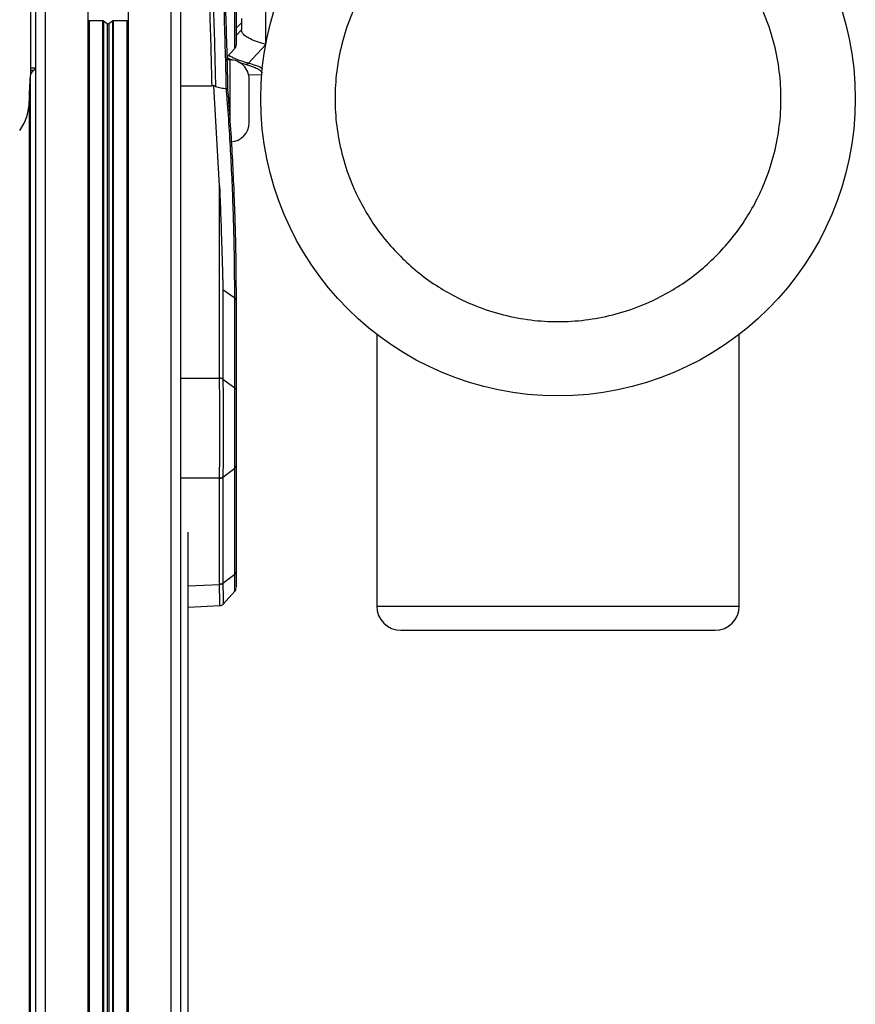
# Model space of a CAD drawing. Header units: millimetres. Extents: x 0 to 420, y 0 to 297.
# Tile 59 of 63: x 316 to 325, y 249 to 260. Entities that reach past the tile are written whole.
import ezdxf

# ---------------------------------------------------------------- set-up
doc = ezdxf.new("R2010")
doc.units = ezdxf.units.MM

msp = doc.modelspace()

# ---------------------------------------------------------------- linework, layer by layer
at = {"color": 7, "linetype": 'Continuous', "lineweight": 25}
for p, q in [((318.12574, 260.09866), (318.12574, 263.8692)), ((318.14053, 263.83164), (318.14053, 260.13622)), ((315.9652, 261.01039), (315.9652, 179.23296)), ((316.45258, 261.01039), (316.45258, 179.23296)), ((316.90968, 261.01039), (316.90968, 179.23296)), ((317.39707, 261.01039), (317.39707, 179.23296)), ((315.79998, 260.9813), (315.79998, 259.87708)), ((315.85506, 260.9325), (315.85506, 179.18312)), ((317.50721, 260.9325), (317.50721, 179.15508)), ((318.48044, 260.15594), (318.48044, 260.72729)), ((316.46635, 260.41458), (316.45258, 260.41499)), ((316.62036, 260.41458), (316.46635, 260.41458)), ((316.46635, 260.41458), (316.46635, 179.1718)), ((316.62036, 260.41458), (316.62036, 179.16895)), ((316.6714, 260.38256), (316.63009, 260.41173)), ((316.63009, 260.41173), (316.63009, 179.16877)), ((316.6714, 260.38256), (316.6714, 179.168)), ((316.73217, 260.41173), (316.69086, 260.38256)), ((316.69086, 260.38256), (316.69086, 179.16764)), ((316.73217, 260.41173), (316.73217, 179.16687)), ((316.89591, 260.41458), (316.7419, 260.41458)), ((316.7419, 260.41458), (316.7419, 179.16669)), ((316.90968, 260.41499), (316.89591, 260.41458)), ((316.89591, 260.41458), (316.89591, 179.16384)), ((318.20111, 260.39399), (318.14053, 260.33147)), ((318.20111, 260.39399), (318.20111, 260.31066)), ((318.14053, 260.24815), (318.20111, 260.31066)), ((318.03543, 260.00182), (318.12574, 260.09866)), ((318.28394, 259.93344), (318.48044, 260.14445)), ((315.79998, 259.87708), (315.79998, 259.85199)), ((315.85506, 259.87538), (315.79998, 259.87708)), ((318.06894, 259.97087), (318.03623, 259.97087)), ((318.06894, 259.97087), (318.06894, 259.27731)), ((318.24717, 259.91627), (318.17275, 259.94073)), ((315.7933, 259.7799), (315.7933, 178.05308)), ((315.79998, 259.85199), (315.83493, 259.85199)), ((315.79998, 259.85199), (315.79998, 259.80766)), ((318.43248, 259.79817), (318.28501, 259.7956)), ((317.50721, 259.67585), (317.86703, 259.67355)), ((317.88626, 259.67624), (317.86703, 259.67355)), ((317.88648, 259.67342), (317.88626, 259.67624)), ((317.95263, 258.53395), (317.88648, 259.67342)), ((318.03114, 259.63978), (318.02992, 259.64)), ((318.28966, 259.25494), (318.28966, 259.75058)), ((315.78386, 259.50075), (315.78386, 178.05296)), ((317.95262, 256.34388), (317.95262, 258.53395)), ((317.99098, 257.35465), (317.99098, 256.33226)), ((317.99098, 257.35465), (318.12574, 257.25702)), ((318.12574, 257.25632), (318.12574, 257.25702)), ((318.12574, 256.23463), (318.12574, 257.25632)), ((318.14053, 257.23095), (318.14053, 257.23164)), ((318.14053, 257.23095), (318.14053, 256.20926)), ((319.74339, 256.8433), (319.74339, 253.74519)), ((323.87378, 253.74519), (323.87378, 256.8433)), ((317.50721, 256.34304), (317.95263, 256.34351)), ((317.95263, 256.34351), (317.95262, 256.34388)), ((317.99098, 256.33226), (318.12574, 256.23463)), ((317.99098, 255.21381), (318.12574, 255.316)), ((318.12574, 254.10785), (318.12574, 255.316)), ((318.14053, 255.34258), (318.14053, 254.13441)), ((317.95263, 255.20199), (317.50721, 255.20152)), ((317.95262, 255.20164), (317.95263, 255.20199)), ((317.95262, 253.99321), (317.95262, 255.20164)), ((317.99098, 255.21381), (317.99098, 254.00566)), ((317.59317, 180.62161), (317.59317, 254.5885)), ((317.99098, 254.00566), (318.12574, 254.10785)), ((317.59317, 253.97539), (317.95263, 253.99276)), ((317.95263, 253.99276), (317.95262, 253.99321)), ((317.99229, 253.76787), (318.1268, 253.91413)), ((317.59317, 253.73351), (317.95527, 253.75101)), ((319.74339, 253.74519), (323.87378, 253.74519)), ((320.01875, 253.46983), (323.59842, 253.46983))]:
    msp.add_line(p, q, dxfattribs=at)
at = {"color": 7, "linetype": 'Continuous', "lineweight": 25, "flags": 128}
msp.add_lwpolyline([(318.12599, 253.91922), (318.12597, 253.93722), (318.12584, 254.0316), (318.12574, 254.10785), (318.12574, 254.10785), (318.12574, 254.10785)], dxfattribs=at)
at = {"color": 7, "linetype": 'Continuous', "lineweight": 25}
msp.add_circle((321.80858, 259.52773), 3.38691, dxfattribs=at)
for centre, radius, start, end in [((316.62066, 260.39755), 0.01704, 56.382202, 90.998035), ((316.68113, 260.39752), 0.01784, 236.953318, 303.046682), ((316.74161, 260.39755), 0.01704, 89.001965, 123.617798), ((318.08546, 260.13622), 0.05507, 317, 360), ((315.90351, 259.76547), 0.11115, 115.845826, 172.542385), ((318.06937, 259.75058), 0.22029, 0, 90.112022), ((319.91847, 259.50069), 4.13461, 176.127904, 179.999125), ((315.18364, 259.50797), 0.60027, 325.038841, 359.311385), ((318.06937, 259.25494), 0.22029, 273.939189, 0), ((318.10849, 257.22926), 0.03209, 3.011193, 57.478416), ((317.95275, 256.27489), 0.06862, 56.143854, 90.103381), ((317.95259, 255.26852), 0.06653, 270.030143, 305.243034), ((317.95197, 254.05975), 0.067, 270.561504, 305.612487), ((318.08546, 253.95054), 0.05507, 322.530148, 0.000582), ((320.01875, 253.74519), 0.27536, 180, 270), ((323.59842, 253.74519), 0.27536, 270, 0)]:
    msp.add_arc(centre, radius, start, end, dxfattribs=at)
for points, knots in [([(318.02992, 259.64), (318.02906, 259.67968), (318.02532, 259.85274), (318.01731, 260.16802), (318.00398, 260.59832), (317.98747, 261.04085), (317.9673, 261.49206), (317.94345, 261.95256), (317.92367, 262.26265), (317.91344, 262.423)], [0, 0, 0, 0, 0.04606899, 0.20089489, 0.35572093, 0.51796751, 0.67493676, 0.83190644, 1, 1, 1, 1]), ([(317.92731, 262.42085), (317.93753, 262.26164), (317.95729, 261.95377), (317.98115, 261.49657), (318.00132, 261.04859), (318.01786, 260.60923), (318.0312, 260.18204), (318.03945, 259.86077), (318.04332, 259.68129), (318.04435, 259.634)], [0, 0, 0, 0, 0.16655546, 0.32208, 0.47760406, 0.63834915, 0.79173684, 0.94512434, 1, 1, 1, 1]), ([(317.86703, 259.67355), (317.86379, 259.81248), (317.85731, 260.09034), (317.84412, 260.52809), (317.82839, 260.96692), (317.80972, 261.40453), (317.78844, 261.83843), (317.77117, 262.12956), (317.76239, 262.27753)], [0, 0, 0, 0, 0.16963988, 0.33927981, 0.51334585, 0.67376901, 0.8341923, 1, 1, 1, 1]), ([(317.80148, 262.27906), (317.81028, 262.13148), (317.82757, 261.84111), (317.84886, 261.40834), (317.86755, 260.97189), (317.88338, 260.53134), (317.8967, 260.08919), (317.90324, 259.80698), (317.90651, 259.66587)], [0, 0, 0, 0, 0.16473283, 0.32410313, 0.48347329, 0.65638218, 0.82819113, 1, 1, 1, 1]), ([(321.80858, 262.06791), (321.91185, 262.06427), (322.12156, 262.05687), (322.43593, 261.99589), (322.72345, 261.90357), (322.97908, 261.78708), (323.20251, 261.65654), (323.41309, 261.50293), (323.60793, 261.32708), (323.78378, 261.13224), (323.93738, 260.92167), (324.06796, 260.69823), (324.18432, 260.44261), (324.27723, 260.15508), (324.33599, 259.84071), (324.35506, 259.52774), (324.33599, 259.21476), (324.27724, 258.90039), (324.18433, 258.61287), (324.06797, 258.35724), (323.93739, 258.1338), (323.78379, 257.92322), (323.60794, 257.72839), (323.4131, 257.55253), (323.20253, 257.39893), (322.97908, 257.26835), (322.72346, 257.15199), (322.43594, 257.05908), (322.12157, 257.00032), (321.80859, 256.98125), (321.49562, 257.00032), (321.18125, 257.05907), (320.89372, 257.15198), (320.63809, 257.26835), (320.41466, 257.39892), (320.20408, 257.55253), (320.00924, 257.72837), (319.83339, 257.92322), (319.67979, 258.13378), (319.54921, 258.35723), (319.43285, 258.61285), (319.33994, 258.90037), (319.28118, 259.21474), (319.2621, 259.52772), (319.28118, 259.8407), (319.33993, 260.15507), (319.43284, 260.44259), (319.5492, 260.69822), (319.67978, 260.92166), (319.83338, 261.13223), (320.00923, 261.32707), (320.20407, 261.50292), (320.41464, 261.65653), (320.63809, 261.78708), (320.89371, 261.90357), (321.18124, 261.99589), (321.4956, 262.05688), (321.70533, 262.06427), (321.80858, 262.06791)], [0, 0, 0, 0, 0.01940784, 0.03941589, 0.05998783, 0.07606886, 0.09215172, 0.10857493, 0.12499999, 0.1414232, 0.15784827, 0.1739293, 0.19001215, 0.21058248, 0.23059174, 0.24999999, 0.26940661, 0.28941589, 0.30998783, 0.32606886, 0.34215172, 0.35857493, 0.37499999, 0.3914232, 0.40784827, 0.4239293, 0.44001215, 0.46058248, 0.48059174, 0.49999999, 0.51940661, 0.53941589, 0.55998783, 0.57606886, 0.59215172, 0.60857493, 0.62499999, 0.6414232, 0.65784827, 0.6739293, 0.69001215, 0.71058248, 0.73059174, 0.74999999, 0.76940661, 0.78941589, 0.80998783, 0.82606886, 0.84215172, 0.85857493, 0.87499999, 0.8914232, 0.90784827, 0.9239293, 0.94001215, 0.96058248, 0.98059297, 1, 1, 1, 1]), ([(318.20111, 260.44106), (318.20111, 260.4352), (318.20111, 260.42347), (318.20111, 260.4084), (318.20111, 260.39734), (318.20111, 260.39511), (318.20111, 260.39399)], [0, 0, 0, 0, 0.250008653, 0.5, 0.749991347, 1, 1, 1, 1]), ([(318.48044, 260.14445), (318.44657, 260.15466), (318.37734, 260.17552), (318.30048, 260.20784), (318.24417, 260.24098), (318.20809, 260.27516), (318.20349, 260.29858), (318.20111, 260.31066)], [0, 0, 0, 0, 0.19363632, 0.39571275, 0.5934258, 0.7902057, 1, 1, 1, 1]), ([(318.10178, 259.96405), (318.10074, 259.96439), (318.0669, 259.97545), (318.05097, 259.98711), (318.03552, 259.99841)], [0, 0, 0, 0, 0.03062795, 1, 1, 1, 1]), ([(318.0565, 260.02441), (318.07977, 260.0102), (318.1308, 259.97904), (318.22999, 259.9495), (318.28394, 259.93344)], [0, 0, 0, 0, 0.456068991, 1, 1, 1, 1]), ([(318.44055, 259.82082), (318.43613, 259.82763), (318.42603, 259.84319), (318.38706, 259.8669), (318.32939, 259.89203), (318.27461, 259.90818), (318.24717, 259.91627)], [0, 0, 0, 0, 0.20618097, 0.471113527, 0.735071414, 1, 1, 1, 1]), ([(318.28394, 259.93344), (318.31129, 259.92534), (318.3661, 259.90913), (318.4174, 259.88818), (318.43631, 259.87525), (318.44263, 259.87093)], [0, 0, 0, 0, 0.3989381, 0.79934476, 1, 1, 1, 1]), ([(317.90651, 259.66587), (317.90167, 259.66761), (317.8951, 259.66998), (317.8881, 259.67494), (317.88626, 259.67624)], [0, 0, 0, 0, 0.73731298, 1, 1, 1, 1]), ([(317.90651, 259.66587), (317.92718, 259.66147), (317.96838, 259.6527), (318.00945, 259.64422), (318.02992, 259.64)], [0, 0, 0, 0, 0.5015951, 1, 1, 1, 1]), ([(318.12574, 257.25702), (318.12501, 257.41391), (318.12317, 257.80952), (318.10832, 258.32469), (318.08125, 258.92167), (318.05594, 259.32024), (318.03435, 259.59936), (318.03114, 259.63977), (318.03114, 259.63978)], [0, 0, 0, 0, 0.19757848, 0.49822254, 0.64851409, 0.94910601, 0.99998557, 1, 1, 1, 1]), ([(318.04435, 259.634), (318.04435, 259.63402), (318.04441, 259.63425), (318.04441, 259.63555), (318.04196, 259.6377), (318.0346, 259.63911), (318.03114, 259.63978)], [0, 0, 0, 0, 0.0074212, 0.1054975, 0.57935816, 1, 1, 1, 1]), ([(318.04435, 259.634), (318.04802, 259.58725), (318.07045, 259.30175), (318.09597, 258.89674), (318.12311, 258.29959), (318.13795, 257.78429), (318.1398, 257.38857), (318.14053, 257.23164)], [0, 0, 0, 0, 0.0583884, 0.35660668, 0.50571149, 0.80398162, 1, 1, 1, 1]), ([(317.95262, 258.53395), (317.95367, 258.50691), (317.95893, 258.37148), (317.96752, 258.13931), (317.97643, 257.87345), (317.98235, 257.67819), (317.98574, 257.55768), (317.98774, 257.4829), (317.98894, 257.43622), (317.98972, 257.40555), (317.99021, 257.38564), (317.9905, 257.3737), (317.99068, 257.3664), (317.99079, 257.36191), (317.99086, 257.35916), (317.9909, 257.35746), (317.99093, 257.35641), (317.99094, 257.35577), (317.99095, 257.35536), (317.99096, 257.3551), (317.99096, 257.35494), (317.99097, 257.35483), (317.99097, 257.35476), (317.99097, 257.35472), (317.99097, 257.3547), (317.99097, 257.35468), (317.99097, 257.35467), (317.99098, 257.35466), (317.99098, 257.35466), (317.99098, 257.35466), (317.99098, 257.35466), (317.99098, 257.35465), (317.99098, 257.35465), (317.99098, 257.35465), (317.99098, 257.35465), (317.99098, 257.35465)], [0, 0, 0, 0, 0.06939873, 0.34752161, 0.5933705, 0.74578811, 0.84271713, 0.89842446, 0.93489172, 0.96069652, 0.97590122, 0.98516602, 0.99084945, 0.99434227, 0.99649004, 0.99781199, 0.99862722, 0.99913169, 0.99944566, 0.99964268, 0.99978644, 0.99986783, 0.9999161, 0.99994578, 0.99996701, 0.99997917, 0.99998653, 0.99999183, 0.99999482, 0.99999662, 0.99999795, 0.99999869, 0.99999915, 0.99999959, 1, 1, 1, 1]), ([(317.99098, 256.33226), (317.98643, 256.33496), (317.97895, 256.3394), (317.96539, 256.34301), (317.95707, 256.34358), (317.95262, 256.34388)], [0, 0, 0, 0, 0.419596, 0.68990633, 1, 1, 1, 1]), ([(317.95263, 255.20199), (317.95275, 255.21312), (317.95321, 255.25715), (317.95393, 255.34439), (317.95464, 255.47163), (317.95511, 255.61446), (317.95526, 255.76168), (317.95513, 255.90644), (317.95474, 256.04193), (317.95408, 256.17112), (317.95335, 256.27101), (317.95281, 256.32503), (317.95263, 256.34351)], [0, 0, 0, 0, 0.03683449, 0.1457653, 0.25785489, 0.37682915, 0.49996521, 0.60882491, 0.72084059, 0.82970533, 0.94172389, 1, 1, 1, 1]), ([(317.99098, 256.33226), (317.99098, 256.33226), (317.99098, 256.33213), (317.99098, 256.332), (317.99098, 256.33187)], [0, 0, 0, 0, 0.00627429, 1, 1, 1, 1]), ([(317.99098, 256.33187), (317.99113, 256.31377), (317.99157, 256.26184), (317.99216, 256.16421), (317.99269, 256.039), (317.99302, 255.90522), (317.99313, 255.76519), (317.99301, 255.61981), (317.99264, 255.48101), (317.99205, 255.35479), (317.99147, 255.26915), (317.99108, 255.22509), (317.99098, 255.21419)], [0, 0, 0, 0, 0.05828549, 0.16715566, 0.27917508, 0.38802937, 0.50003474, 0.61900413, 0.74212958, 0.85106587, 0.96315761, 1, 1, 1, 1]), ([(318.12574, 255.316), (318.12574, 255.316), (318.12578, 255.34237), (318.12584, 255.39975), (318.12592, 255.49644), (318.12597, 255.60157), (318.12601, 255.74806), (318.12599, 255.93732), (318.12588, 256.11441), (318.12578, 256.20538), (318.12574, 256.23463), (318.12574, 256.23463)], [0, 0, 0, 0, 0.00000327, 0.1105476, 0.22109252, 0.33165345, 0.44221475, 0.66232878, 0.88239995, 0.99999673, 1, 1, 1, 1]), ([(318.14053, 256.20926), (318.14053, 256.15281), (318.14053, 256.06625), (318.14053, 255.89526), (318.14053, 255.71554), (318.14053, 255.50658), (318.14053, 255.39724), (318.14053, 255.34258)], [0, 0, 0, 0, 0.22055615, 0.33820298, 0.55867094, 0.77936626, 1, 1, 1, 1]), ([(317.99098, 255.21381), (317.98643, 255.21099), (317.97894, 255.20634), (317.96539, 255.20255), (317.95707, 255.20196), (317.95262, 255.20164)], [0, 0, 0, 0, 0.41960496, 0.68991306, 1, 1, 1, 1]), ([(317.99098, 255.21419), (317.99098, 255.21406), (317.99098, 255.21394), (317.99098, 255.21381), (317.99098, 255.21381)], [0, 0, 0, 0, 0.99372571, 1, 1, 1, 1]), ([(318.14053, 254.13441), (318.14053, 254.08961), (318.14053, 254.02093), (318.14053, 253.96141), (318.14053, 253.95812), (318.14053, 253.95615)], [0, 0, 0, 0, 0.42804855, 0.65637387, 1, 1, 1, 1]), ([(317.9552, 253.75247), (317.9552, 253.752), (317.95526, 253.7478), (317.95511, 253.76362), (317.95474, 253.79907), (317.95408, 253.85986), (317.95335, 253.92673), (317.95281, 253.97593), (317.95263, 253.99276)], [0, 0, 0, 0, 0.02710236, 0.23890632, 0.45685073, 0.66866448, 0.88661451, 1, 1, 1, 1]), ([(317.99098, 254.00566), (317.99098, 254.00566), (317.99098, 254.00554), (317.99098, 254.00541), (317.99098, 254.00529)], [0, 0, 0, 0, 0.00627429, 1, 1, 1, 1]), ([(317.99098, 254.00529), (317.99113, 253.98881), (317.99157, 253.94156), (317.99216, 253.87591), (317.9927, 253.81668), (317.993, 253.78123), (317.99313, 253.76565), (317.99308, 253.76966), (317.99308, 253.7701)], [0, 0, 0, 0, 0.113435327, 0.32531865, 0.543331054, 0.755183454, 0.973168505, 1, 1, 1, 1]), ([(317.95526, 253.75195), (317.96033, 253.75224), (317.97103, 253.75286), (317.98427, 253.76002), (317.99086, 253.76682), (317.99355, 253.7696)], [0, 0, 0, 0, 0.347289, 0.73318272, 1, 1, 1, 1])]:
    msp.add_open_spline(points, degree=3, knots=knots, dxfattribs=at)
for points in [[(318.28394, 259.93344), (318.2814, 259.93099), (318.27633, 259.92611), (318.26721, 259.92088), (318.25742, 259.91728), (318.25058, 259.9166), (318.24717, 259.91627)], [(318.12574, 257.25702), (318.12795, 257.25523), (318.13238, 257.25165), (318.13696, 257.24535), (318.13998, 257.23863), (318.14035, 257.23397), (318.14053, 257.23164)], [(318.12574, 256.23463), (318.12795, 256.23284), (318.13238, 256.22927), (318.13696, 256.22296), (318.13998, 256.21624), (318.14035, 256.21158), (318.14053, 256.20926)], [(318.12574, 255.316), (318.12795, 255.31787), (318.13238, 255.32162), (318.13696, 255.32823), (318.13998, 255.33527), (318.14035, 255.34014), (318.14053, 255.34258)], [(318.12574, 254.10785), (318.12795, 254.10972), (318.13238, 254.11346), (318.13696, 254.12006), (318.13998, 254.1271), (318.14035, 254.13197), (318.14053, 254.13441)], [(317.99098, 254.00566), (317.98837, 254.00389), (317.98315, 254.00034), (317.97367, 253.99654), (317.96341, 253.99393), (317.95622, 253.99345), (317.95262, 253.99321)]]:
    msp.add_open_spline(points, degree=3, dxfattribs=at)

doc.saveas('drawing.dxf')
